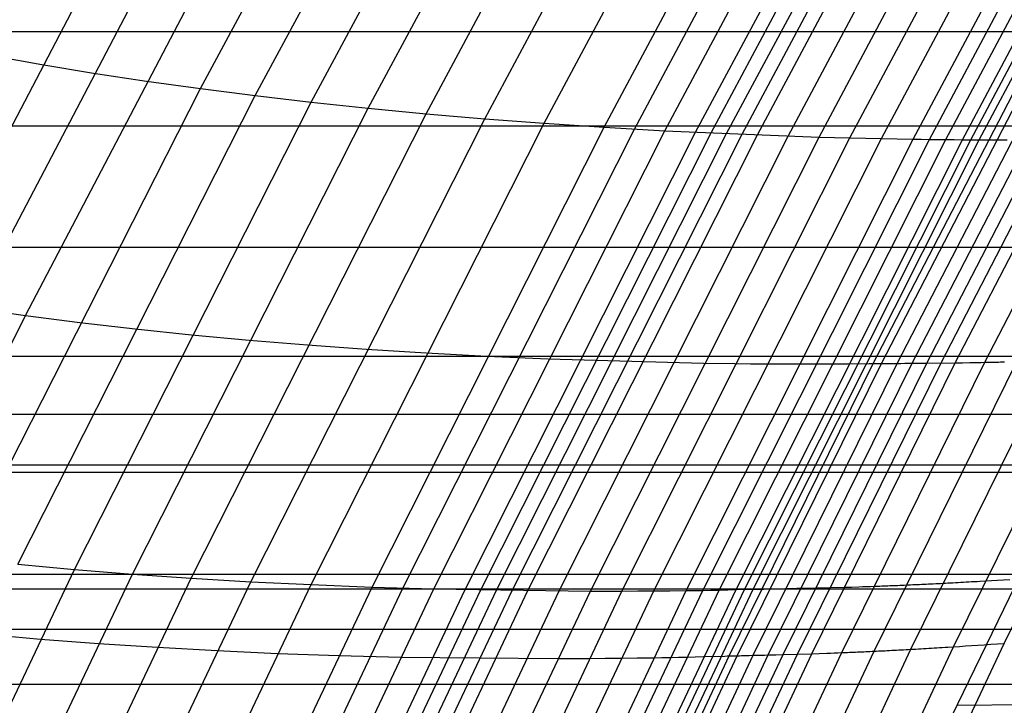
# Model space of a CAD drawing. Extents: x -260 to 296, y -277 to 294.
# Tile 69 of 241: x -180 to -167, y 84 to 93. Entities that reach past the tile are written whole.
import ezdxf

# ---------------------------------------------------------------- set-up
doc = ezdxf.new("R2010")
doc.units = 0
doc.layers.add('PREDEFINITO', color=7, linetype='CONTINUOUS')

msp = doc.modelspace()

# ---------------------------------------------------------------- linework, layer by layer
at = {"layer": 'PREDEFINITO'}
for p, q in [((-177.613, 92.419, 431.754), (-174.43, 98.329, 432.243)), ((-176.887, 92.326, 432.31), (-173.716, 98.221, 432.79)), ((-176.148, 92.239, 432.851), (-172.989, 98.119, 433.321)), ((-175.397, 92.16, 433.376), (-172.249, 98.023, 433.837)), ((-174.633, 92.086, 433.885), (-171.498, 97.932, 434.337)), ((-173.858, 92.02, 434.376), (-170.736, 97.848, 434.82)), ((-173.074, 91.961, 434.851), (-169.964, 97.771, 435.287)), ((-172.281, 91.908, 435.31), (-169.184, 97.699, 435.738)), ((-171.88, 91.884, 435.531), (-168.79, 97.666, 435.956)), ((-171.478, 91.863, 435.746), (-168.394, 97.635, 436.167)), ((-171.072, 91.842, 435.955), (-167.995, 97.605, 436.372)), ((-170.869, 91.833, 436.056), (-167.795, 97.59, 436.472)), ((-170.664, 91.824, 436.156), (-167.594, 97.576, 436.57)), ((-170.46, 91.816, 436.256), (-167.393, 97.563, 436.668)), ((-170.256, 91.808, 436.357), (-167.193, 97.55, 436.768)), ((-169.85, 91.793, 436.564), (-166.793, 97.525, 436.971)), ((-169.443, 91.779, 436.768), (-166.393, 97.501, 437.172)), ((-169.034, 91.768, 436.964), (-165.99, 97.479, 437.365)), ((-168.619, 91.758, 437.145), (-165.582, 97.459, 437.542)), ((-168.199, 91.751, 437.303), (-165.168, 97.441, 437.699)), ((-167.985, 91.748, 437.372), (-164.958, 97.433, 437.767)), ((-167.769, 91.746, 437.433), (-164.746, 97.425, 437.827)), ((-167.55, 91.744, 437.486), (-164.531, 97.417, 437.878)), ((-167.44, 91.743, 437.508), (-164.422, 97.414, 437.9)), ((-167.329, 91.743, 437.528), (-164.313, 97.41, 437.92)), ((-181.312, 89.625, 429.781), (-178.111, 95.728, 430.246)), ((-180.625, 89.52, 430.385), (-177.434, 95.609, 430.839)), ((-179.923, 89.422, 430.975), (-176.743, 95.496, 431.418)), ((-168.726, 88.787, 437.4), (-165.726, 94.587, 437.732)), ((-168.618, 88.788, 437.434), (-165.62, 94.585, 437.766)), ((-168.412, 88.79, 437.527), (-165.417, 94.581, 437.857)), ((-168.214, 88.791, 437.645), (-165.222, 94.578, 437.973)), ((-168.021, 88.793, 437.781), (-165.033, 94.574, 438.107)), ((-167.832, 88.795, 437.925), (-164.847, 94.571, 438.248)), ((-167.643, 88.797, 438.068), (-164.661, 94.568, 438.388)), ((-167.254, 88.804, 438.317), (-164.278, 94.564, 438.634)), ((-190.637, 93.173, 409.565), (226.429, 93.173, 409.565)), ((-180.369, 92.856, 429.39), (-179.704, 92.737, 430.001)), ((-179.704, 92.737, 430.001), (-179.022, 92.625, 430.599)), ((-179.022, 92.625, 430.599), (-178.325, 92.519, 431.184)), ((-178.325, 92.519, 431.184), (-177.613, 92.419, 431.754)), ((-180.763, 86.213, 431.381), (-177.613, 92.419, 431.754)), ((-180.025, 86.137, 431.947), (-176.887, 92.326, 432.31)), ((-177.613, 92.419, 431.754), (-176.887, 92.326, 432.31)), ((-176.887, 92.326, 432.31), (-176.148, 92.239, 432.851)), ((-179.274, 86.069, 432.498), (-176.148, 92.239, 432.851)), ((-176.148, 92.239, 432.851), (-175.397, 92.16, 433.376)), ((-178.51, 86.007, 433.033), (-175.397, 92.16, 433.376)), ((-177.734, 85.953, 433.551), (-174.633, 92.086, 433.885)), ((-175.397, 92.16, 433.376), (-174.633, 92.086, 433.885)), ((-174.633, 92.086, 433.885), (-173.858, 92.02, 434.376)), ((-192.163, 91.928, 400.376), (227.952, 91.928, 400.376)), ((-176.947, 85.906, 434.051), (-173.858, 92.02, 434.376)), ((-176.15, 85.867, 434.535), (-173.074, 91.961, 434.851)), ((-173.858, 92.02, 434.376), (-173.074, 91.961, 434.851)), ((-173.074, 91.961, 434.851), (-172.281, 91.908, 435.31)), ((-175.344, 85.835, 435.002), (-172.281, 91.908, 435.31)), ((-174.937, 85.822, 435.227), (-171.88, 91.884, 435.531)), ((-174.528, 85.811, 435.446), (-171.478, 91.863, 435.746)), ((-174.116, 85.802, 435.659), (-171.072, 91.842, 435.955)), ((-173.909, 85.798, 435.762), (-170.869, 91.833, 436.056)), ((-173.702, 85.795, 435.863), (-170.664, 91.824, 436.156)), ((-173.494, 85.792, 435.965), (-170.46, 91.816, 436.256)), ((-173.287, 85.789, 436.068), (-170.256, 91.808, 436.357)), ((-172.281, 91.908, 435.31), (-171.478, 91.863, 435.746)), ((-171.478, 91.863, 435.746), (-169.443, 91.779, 436.768)), ((-172.874, 85.785, 436.278), (-169.85, 91.793, 436.564)), ((-172.461, 85.783, 436.486), (-169.443, 91.779, 436.768)), ((-172.045, 85.783, 436.686), (-169.034, 91.768, 436.964)), ((-171.624, 85.785, 436.869), (-168.619, 91.758, 437.145)), ((-171.196, 85.789, 437.031), (-168.199, 91.751, 437.303)), ((-170.979, 85.792, 437.101), (-167.985, 91.748, 437.372)), ((-170.76, 85.796, 437.163), (-167.769, 91.746, 437.433)), ((-170.538, 85.801, 437.216), (-167.55, 91.744, 437.486)), ((-170.426, 85.803, 437.239), (-167.44, 91.743, 437.508)), ((-170.313, 85.806, 437.259), (-167.329, 91.743, 437.528)), ((-169.443, 91.779, 436.768), (-169.034, 91.768, 436.964)), ((-169.034, 91.768, 436.964), (-168.827, 91.763, 437.057)), ((-168.827, 91.763, 437.057), (-168.619, 91.758, 437.145)), ((-168.619, 91.758, 437.145), (-168.41, 91.754, 437.227)), ((-168.41, 91.754, 437.227), (-168.199, 91.751, 437.303)), ((-168.199, 91.751, 437.303), (-168.092, 91.75, 437.339)), ((-168.092, 91.75, 437.339), (-167.985, 91.748, 437.372)), ((-167.985, 91.748, 437.372), (-167.877, 91.747, 437.404)), ((-167.877, 91.747, 437.404), (-167.769, 91.746, 437.433)), ((-167.769, 91.746, 437.433), (-167.66, 91.745, 437.461)), ((-167.66, 91.745, 437.461), (-167.55, 91.744, 437.486)), ((-167.55, 91.744, 437.486), (-167.274, 91.743, 437.539)), ((-167.274, 91.743, 437.539), (-167.246, 91.743, 437.545)), ((-167.246, 91.743, 437.545), (-167.219, 91.742, 437.552)), ((-167.219, 91.742, 437.552), (-167.192, 91.742, 437.56)), ((-167.192, 91.742, 437.56), (-167.165, 91.742, 437.568)), ((-167.165, 91.742, 437.568), (-167.139, 91.742, 437.577)), ((-167.139, 91.742, 437.577), (-167.112, 91.742, 437.586)), ((-167.112, 91.742, 437.586), (-167.086, 91.742, 437.596)), ((-167.086, 91.742, 437.596), (-167.06, 91.742, 437.606)), ((-167.06, 91.742, 437.606), (-167.034, 91.741, 437.617)), ((-167.034, 91.741, 437.617), (-167.009, 91.741, 437.628)), ((-167.009, 91.741, 437.628), (-166.958, 91.741, 437.652)), ((-192.163, 90.323, 409.173), (227.952, 90.323, 409.173)), ((-180.625, 89.52, 430.385), (-179.923, 89.422, 430.975)), ((-182.392, 84.439, 430.713), (-179.923, 89.422, 430.975)), ((-179.923, 89.422, 430.975), (-179.205, 89.33, 431.55)), ((-179.205, 89.33, 431.55), (-178.473, 89.246, 432.112)), ((-178.473, 89.246, 432.112), (-177.728, 89.168, 432.657)), ((-177.728, 89.168, 432.657), (-176.97, 89.097, 433.187)), ((-176.97, 89.097, 433.187), (-176.2, 89.033, 433.701)), ((-176.2, 89.033, 433.701), (-175.419, 88.976, 434.196)), ((-175.419, 88.976, 434.196), (-174.629, 88.927, 434.676)), ((-193.649, 88.884, 399.976), (229.435, 88.884, 399.976)), ((-174.629, 88.927, 434.676), (-173.829, 88.885, 435.138)), ((-173.829, 88.885, 435.138), (-173.019, 88.849, 435.579)), ((-173.019, 88.849, 435.579), (-170.968, 88.793, 436.61)), ((-168.714, 84.988, 438.326), (-166.83, 88.815, 438.458)), ((-168.23, 85.013, 438.288), (-166.35, 88.831, 438.421)), ((-167.665, 85.047, 437.998), (-165.791, 88.854, 438.135)), ((-167.178, 88.805, 438.354), (-167.152, 88.806, 438.365)), ((-167.152, 88.806, 438.365), (-167.126, 88.807, 438.376)), ((-167.126, 88.807, 438.376), (-167.1, 88.807, 438.386)), ((-167.1, 88.807, 438.386), (-167.074, 88.808, 438.396)), ((-167.074, 88.808, 438.396), (-167.048, 88.809, 438.406)), ((-167.048, 88.809, 438.406), (-167.021, 88.809, 438.414)), ((-167.021, 88.809, 438.414), (-166.994, 88.81, 438.423)), ((-166.998, 85.091, 437.385), (-165.129, 88.886, 437.53)), ((-170.968, 88.793, 436.61), (-170.555, 88.788, 436.807)), ((-170.63, 84.925, 437.256), (-168.726, 88.787, 437.4)), ((-170.555, 88.788, 436.807), (-170.347, 88.785, 436.901)), ((-170.522, 84.928, 437.29), (-168.618, 88.788, 437.434)), ((-170.347, 88.785, 436.901), (-170.138, 88.784, 436.989)), ((-170.313, 84.934, 437.384), (-168.412, 88.79, 437.527)), ((-170.138, 88.784, 436.989), (-169.927, 88.783, 437.073)), ((-170.113, 84.939, 437.503), (-168.214, 88.791, 437.645)), ((-169.927, 88.783, 437.073), (-169.714, 88.782, 437.149)), ((-169.918, 84.944, 437.641), (-168.021, 88.793, 437.781)), ((-169.727, 84.95, 437.786), (-167.832, 88.795, 437.925)), ((-169.714, 88.782, 437.149), (-169.606, 88.782, 437.185)), ((-169.606, 88.782, 437.185), (-169.498, 88.782, 437.219)), ((-169.536, 84.955, 437.931), (-167.643, 88.797, 438.068)), ((-169.498, 88.782, 437.219), (-169.39, 88.782, 437.251)), ((-169.39, 88.782, 437.251), (-169.281, 88.783, 437.281)), ((-169.281, 88.783, 437.281), (-169.171, 88.783, 437.308)), ((-169.171, 88.783, 437.308), (-169.06, 88.784, 437.333)), ((-169.142, 84.969, 438.183), (-167.254, 88.804, 438.317)), ((-169.06, 88.784, 437.333), (-168.781, 88.787, 437.387)), ((-168.781, 88.787, 437.387), (-168.753, 88.787, 437.393)), ((-168.753, 88.787, 437.393), (-168.726, 88.787, 437.4)), ((-168.726, 88.787, 437.4), (-168.699, 88.787, 437.408)), ((-168.699, 88.787, 437.408), (-168.672, 88.788, 437.416)), ((-168.672, 88.788, 437.416), (-168.645, 88.788, 437.425)), ((-168.645, 88.788, 437.425), (-168.618, 88.788, 437.434)), ((-168.618, 88.788, 437.434), (-168.592, 88.788, 437.444)), ((-168.592, 88.788, 437.444), (-168.566, 88.789, 437.454)), ((-168.566, 88.789, 437.454), (-168.54, 88.789, 437.465)), ((-168.54, 88.789, 437.465), (-168.514, 88.789, 437.477)), ((-168.514, 88.789, 437.477), (-168.463, 88.789, 437.501)), ((-168.463, 88.789, 437.501), (-168.412, 88.79, 437.527)), ((-168.412, 88.79, 437.527), (-168.362, 88.79, 437.554)), ((-168.362, 88.79, 437.554), (-168.312, 88.791, 437.583)), ((-168.312, 88.791, 437.583), (-168.263, 88.791, 437.614)), ((-168.263, 88.791, 437.614), (-168.214, 88.791, 437.645)), ((-168.214, 88.791, 437.645), (-168.117, 88.792, 437.711)), ((-168.117, 88.792, 437.711), (-168.021, 88.793, 437.781)), ((-168.021, 88.793, 437.781), (-167.643, 88.797, 438.068)), ((-167.643, 88.797, 438.068), (-167.548, 88.798, 438.136)), ((-167.548, 88.798, 438.136), (-167.451, 88.8, 438.201)), ((-167.451, 88.8, 438.201), (-167.402, 88.801, 438.232)), ((-167.402, 88.801, 438.232), (-167.353, 88.802, 438.262)), ((-167.353, 88.802, 438.262), (-167.304, 88.803, 438.29)), ((-167.304, 88.803, 438.29), (-167.254, 88.804, 438.317)), ((-167.254, 88.804, 438.317), (-167.203, 88.805, 438.342)), ((-167.203, 88.805, 438.342), (-167.178, 88.805, 438.354)), ((-194.014, 88.119, 399.88), (229.799, 88.119, 399.88)), ((-168.07, 83.348, 438.269), (-166.025, 87.561, 438.386)), ((-193.649, 87.449, 408.809), (229.435, 87.449, 408.809)), ((-194.377, 87.352, 399.786), (230.161, 87.352, 399.786)), ((-180.025, 86.137, 431.947), (-179.274, 86.069, 432.498)), ((-194.377, 86.005, 408.638), (230.161, 86.005, 408.638)), ((-182.493, 79.297, 432.279), (-179.274, 86.069, 432.498)), ((-181.717, 79.257, 432.825), (-178.51, 86.007, 433.033)), ((-180.929, 79.226, 433.353), (-177.734, 85.953, 433.551)), ((-179.274, 86.069, 432.498), (-178.51, 86.007, 433.033)), ((-178.51, 86.007, 433.033), (-177.734, 85.953, 433.551)), ((-177.734, 85.953, 433.551), (-176.947, 85.906, 434.051)), ((-180.129, 79.202, 433.863), (-176.947, 85.906, 434.051)), ((-179.319, 79.186, 434.357), (-176.15, 85.867, 434.535)), ((-178.499, 79.178, 434.833), (-175.344, 85.835, 435.002)), ((-178.086, 79.177, 435.062), (-174.937, 85.822, 435.227)), ((-176.947, 85.906, 434.051), (-176.15, 85.867, 434.535)), ((-176.15, 85.867, 434.535), (-175.344, 85.835, 435.002)), ((-175.344, 85.835, 435.002), (-174.528, 85.811, 435.446)), ((-169.936, 85.814, 437.385), (-169.884, 85.815, 437.411)), ((-169.884, 85.815, 437.411), (-169.834, 85.816, 437.439)), ((-169.834, 85.816, 437.439), (-169.784, 85.818, 437.468)), ((-169.784, 85.818, 437.468), (-169.734, 85.819, 437.499)), ((-169.734, 85.819, 437.499), (-169.685, 85.82, 437.53)), ((-169.685, 85.82, 437.53), (-169.587, 85.822, 437.597)), ((-169.587, 85.822, 437.597), (-169.491, 85.824, 437.667)), ((-169.491, 85.824, 437.667), (-169.109, 85.834, 437.957)), ((-169.109, 85.834, 437.957), (-169.013, 85.836, 438.026)), ((-169.013, 85.836, 438.026), (-168.916, 85.839, 438.091)), ((-168.916, 85.839, 438.091), (-168.867, 85.841, 438.123)), ((-168.867, 85.841, 438.123), (-168.817, 85.843, 438.153)), ((-168.817, 85.843, 438.153), (-168.767, 85.844, 438.181)), ((-168.767, 85.844, 438.181), (-168.717, 85.846, 438.208)), ((-168.717, 85.846, 438.208), (-168.666, 85.848, 438.233)), ((-168.666, 85.848, 438.233), (-168.64, 85.849, 438.245)), ((-168.64, 85.849, 438.245), (-168.614, 85.85, 438.257)), ((-168.614, 85.85, 438.257), (-168.588, 85.851, 438.268)), ((-168.588, 85.851, 438.268), (-168.562, 85.852, 438.278)), ((-168.562, 85.852, 438.278), (-168.535, 85.853, 438.288)), ((-168.535, 85.853, 438.288), (-168.509, 85.854, 438.297)), ((-168.509, 85.854, 438.297), (-168.482, 85.855, 438.306)), ((-168.482, 85.855, 438.306), (-168.455, 85.856, 438.314)), ((-168.455, 85.856, 438.314), (-168.428, 85.857, 438.322)), ((-168.428, 85.857, 438.322), (-168.401, 85.858, 438.329)), ((-168.401, 85.858, 438.329), (-168.374, 85.859, 438.335)), ((-168.374, 85.859, 438.335), (-168.346, 85.86, 438.341)), ((-168.346, 85.86, 438.341), (-168.318, 85.862, 438.346)), ((-168.318, 85.862, 438.346), (-168.29, 85.863, 438.351)), ((-168.29, 85.863, 438.351), (-168.262, 85.864, 438.354)), ((-168.262, 85.864, 438.354), (-168.233, 85.865, 438.357)), ((-168.233, 85.865, 438.357), (-168.204, 85.867, 438.359)), ((-168.204, 85.867, 438.359), (-168.175, 85.868, 438.361)), ((-168.175, 85.868, 438.361), (-168.146, 85.869, 438.361)), ((-168.146, 85.869, 438.361), (-168.116, 85.871, 438.361)), ((-168.116, 85.871, 438.361), (-168.087, 85.872, 438.36)), ((-168.087, 85.872, 438.36), (-168.057, 85.874, 438.359)), ((-168.057, 85.874, 438.359), (-168.026, 85.875, 438.356)), ((-168.026, 85.875, 438.356), (-167.996, 85.877, 438.353)), ((-167.996, 85.877, 438.353), (-167.965, 85.878, 438.348)), ((-167.965, 85.878, 438.348), (-167.934, 85.88, 438.343)), ((-167.934, 85.88, 438.343), (-167.902, 85.881, 438.337)), ((-167.902, 85.881, 438.337), (-167.871, 85.883, 438.33)), ((-167.871, 85.883, 438.33), (-167.839, 85.884, 438.322)), ((-167.839, 85.884, 438.322), (-167.806, 85.886, 438.313)), ((-167.806, 85.886, 438.313), (-167.774, 85.888, 438.303)), ((-167.774, 85.888, 438.303), (-167.741, 85.89, 438.292)), ((-167.741, 85.89, 438.292), (-167.708, 85.891, 438.28)), ((-167.708, 85.891, 438.28), (-167.674, 85.893, 438.267)), ((-167.674, 85.893, 438.267), (-167.64, 85.895, 438.253)), ((-167.64, 85.895, 438.253), (-167.606, 85.897, 438.238)), ((-167.606, 85.897, 438.238), (-167.571, 85.899, 438.222)), ((-167.571, 85.899, 438.222), (-167.536, 85.901, 438.204)), ((-167.536, 85.901, 438.204), (-167.501, 85.903, 438.186)), ((-167.501, 85.903, 438.186), (-167.465, 85.905, 438.166)), ((-167.465, 85.905, 438.166), (-167.429, 85.907, 438.146)), ((-167.429, 85.907, 438.146), (-167.393, 85.909, 438.124)), ((-167.393, 85.909, 438.124), (-167.356, 85.911, 438.101)), ((-167.356, 85.911, 438.101), (-167.319, 85.913, 438.076)), ((-167.319, 85.913, 438.076), (-167.243, 85.917, 438.024)), ((-167.243, 85.917, 438.024), (-167.166, 85.922, 437.967)), ((-167.166, 85.922, 437.967), (-167.087, 85.927, 437.904)), ((-167.087, 85.927, 437.904), (-167.006, 85.932, 437.836)), ((-167.006, 85.932, 437.836), (-166.924, 85.937, 437.763)), ((-195.094, 85.814, 399.606), (230.877, 85.814, 399.606)), ((-177.67, 79.179, 435.286), (-174.528, 85.811, 435.446)), ((-177.251, 79.182, 435.502), (-174.116, 85.802, 435.659)), ((-177.041, 79.184, 435.607), (-173.909, 85.798, 435.762)), ((-176.83, 79.187, 435.71), (-173.702, 85.795, 435.863)), ((-176.619, 79.19, 435.814), (-173.494, 85.792, 435.965)), ((-176.409, 79.194, 435.919), (-173.287, 85.789, 436.068)), ((-175.989, 79.203, 436.133), (-172.874, 85.785, 436.278)), ((-175.569, 79.213, 436.345), (-172.461, 85.783, 436.486)), ((-175.146, 79.226, 436.548), (-172.045, 85.783, 436.686)), ((-174.718, 79.241, 436.735), (-171.624, 85.785, 436.869)), ((-174.528, 85.811, 435.446), (-172.461, 85.783, 436.486)), ((-174.284, 79.258, 436.9), (-171.196, 85.789, 437.031)), ((-174.063, 79.268, 436.971), (-170.979, 85.792, 437.101)), ((-173.841, 79.279, 437.034), (-170.76, 85.796, 437.163)), ((-173.615, 79.29, 437.088), (-170.538, 85.801, 437.216)), ((-173.501, 79.296, 437.111), (-170.426, 85.803, 437.239)), ((-173.386, 79.302, 437.132), (-170.313, 85.806, 437.259)), ((-172.461, 85.783, 436.486), (-172.045, 85.783, 436.686)), ((-172.045, 85.783, 436.686), (-171.835, 85.784, 436.78)), ((-171.835, 85.784, 436.78), (-171.624, 85.785, 436.869)), ((-171.624, 85.785, 436.869), (-171.411, 85.787, 436.953)), ((-171.411, 85.787, 436.953), (-171.196, 85.789, 437.031)), ((-171.196, 85.789, 437.031), (-171.088, 85.791, 437.067)), ((-171.088, 85.791, 437.067), (-170.979, 85.792, 437.101)), ((-170.979, 85.792, 437.101), (-170.87, 85.794, 437.133)), ((-170.87, 85.794, 437.133), (-170.76, 85.796, 437.163)), ((-170.76, 85.796, 437.163), (-170.649, 85.798, 437.19)), ((-170.649, 85.798, 437.19), (-170.538, 85.801, 437.216)), ((-170.538, 85.801, 437.216), (-170.257, 85.807, 437.27)), ((-170.257, 85.807, 437.27), (-170.229, 85.808, 437.276)), ((-170.229, 85.808, 437.276), (-170.201, 85.808, 437.283)), ((-170.201, 85.808, 437.283), (-170.174, 85.809, 437.291)), ((-170.174, 85.809, 437.291), (-170.147, 85.81, 437.299)), ((-170.147, 85.81, 437.299), (-170.12, 85.81, 437.308)), ((-170.12, 85.81, 437.308), (-170.093, 85.811, 437.317)), ((-170.093, 85.811, 437.317), (-170.066, 85.811, 437.327)), ((-170.066, 85.811, 437.327), (-170.04, 85.812, 437.338)), ((-170.04, 85.812, 437.338), (-170.014, 85.813, 437.349)), ((-170.014, 85.813, 437.349), (-169.987, 85.813, 437.36)), ((-169.987, 85.813, 437.36), (-169.936, 85.814, 437.385)), ((-194.737, 85.28, 408.555), (230.52, 85.28, 408.555)), ((-180.476, 85.215, 431.906), (-179.724, 85.149, 432.458)), ((-179.724, 85.149, 432.458), (-178.958, 85.091, 432.995)), ((-178.958, 85.091, 432.995), (-178.18, 85.04, 433.514)), ((-178.18, 85.04, 433.514), (-177.391, 84.996, 434.015)), ((-170.268, 79.511, 437.909), (-167.665, 85.047, 437.998)), ((-169.594, 79.572, 437.285), (-166.998, 85.091, 437.385)), ((-167.888, 85.033, 438.141), (-167.852, 85.035, 438.12)), ((-167.852, 85.035, 438.12), (-167.815, 85.038, 438.098)), ((-167.815, 85.038, 438.098), (-167.778, 85.04, 438.075)), ((-167.778, 85.04, 438.075), (-167.741, 85.042, 438.05)), ((-167.741, 85.042, 438.05), (-167.665, 85.047, 437.998)), ((-167.665, 85.047, 437.998), (-167.588, 85.052, 437.941)), ((-167.588, 85.052, 437.941), (-167.509, 85.057, 437.878)), ((-167.509, 85.057, 437.878), (-167.428, 85.062, 437.81)), ((-167.428, 85.062, 437.81), (-167.346, 85.068, 437.736)), ((-167.346, 85.068, 437.736), (-167.262, 85.073, 437.657)), ((-167.262, 85.073, 437.657), (-167.176, 85.079, 437.572)), ((-167.176, 85.079, 437.572), (-167.088, 85.085, 437.482)), ((-167.088, 85.085, 437.482), (-166.998, 85.091, 437.385)), ((-177.391, 84.996, 434.015), (-176.593, 84.96, 434.501)), ((-176.593, 84.96, 434.501), (-175.785, 84.931, 434.969)), ((-175.785, 84.931, 434.969), (-174.967, 84.911, 435.414)), ((-174.967, 84.911, 435.414), (-172.895, 84.891, 436.457)), ((-173.273, 79.308, 437.157), (-170.63, 84.925, 437.256)), ((-173.163, 79.314, 437.191), (-170.522, 84.928, 437.29)), ((-172.951, 79.325, 437.287), (-170.313, 84.934, 437.384)), ((-172.748, 79.336, 437.408), (-170.113, 84.939, 437.503)), ((-172.551, 79.347, 437.548), (-169.918, 84.944, 437.641)), ((-172.356, 79.357, 437.695), (-169.727, 84.95, 437.786)), ((-172.162, 79.368, 437.842), (-169.536, 84.955, 437.931)), ((-171.763, 79.393, 438.099), (-169.142, 84.969, 438.183)), ((-171.519, 84.904, 437.039), (-171.41, 84.906, 437.073)), ((-171.41, 84.906, 437.073), (-171.3, 84.908, 437.105)), ((-171.329, 79.424, 438.243), (-168.714, 84.988, 438.326)), ((-171.3, 84.908, 437.105), (-171.19, 84.911, 437.135)), ((-171.19, 84.911, 437.135), (-171.079, 84.913, 437.163)), ((-171.079, 84.913, 437.163), (-170.968, 84.916, 437.188)), ((-170.968, 84.916, 437.188), (-170.686, 84.924, 437.243)), ((-170.838, 79.462, 438.205), (-168.23, 85.013, 438.288)), ((-170.686, 84.924, 437.243), (-170.658, 84.925, 437.249)), ((-170.658, 84.925, 437.249), (-170.63, 84.925, 437.256)), ((-170.63, 84.925, 437.256), (-170.603, 84.926, 437.263)), ((-170.603, 84.926, 437.263), (-170.575, 84.927, 437.272)), ((-170.575, 84.927, 437.272), (-170.548, 84.928, 437.28)), ((-170.548, 84.928, 437.28), (-170.522, 84.928, 437.29)), ((-170.522, 84.928, 437.29), (-170.495, 84.929, 437.3)), ((-170.495, 84.929, 437.3), (-170.468, 84.93, 437.31)), ((-170.468, 84.93, 437.31), (-170.442, 84.93, 437.322)), ((-170.442, 84.93, 437.322), (-170.416, 84.931, 437.333)), ((-170.416, 84.931, 437.333), (-170.364, 84.932, 437.357)), ((-170.364, 84.932, 437.357), (-170.313, 84.934, 437.384)), ((-170.313, 84.934, 437.384), (-170.262, 84.935, 437.411)), ((-170.262, 84.935, 437.411), (-170.212, 84.936, 437.441)), ((-170.212, 84.936, 437.441), (-170.162, 84.938, 437.472)), ((-170.162, 84.938, 437.472), (-170.113, 84.939, 437.503)), ((-170.113, 84.939, 437.503), (-170.015, 84.942, 437.57)), ((-170.015, 84.942, 437.57), (-169.918, 84.944, 437.641)), ((-169.918, 84.944, 437.641), (-169.536, 84.955, 437.931)), ((-169.536, 84.955, 437.931), (-169.439, 84.959, 438)), ((-169.439, 84.959, 438), (-169.342, 84.962, 438.066)), ((-169.342, 84.962, 438.066), (-169.292, 84.964, 438.097)), ((-169.292, 84.964, 438.097), (-169.243, 84.966, 438.127)), ((-169.243, 84.966, 438.127), (-169.193, 84.967, 438.156)), ((-169.193, 84.967, 438.156), (-169.142, 84.969, 438.183)), ((-169.142, 84.969, 438.183), (-169.091, 84.971, 438.208)), ((-169.091, 84.971, 438.208), (-169.065, 84.973, 438.22)), ((-169.065, 84.973, 438.22), (-169.039, 84.974, 438.232)), ((-169.039, 84.974, 438.232), (-169.013, 84.975, 438.243)), ((-169.013, 84.975, 438.243), (-168.987, 84.976, 438.253)), ((-168.987, 84.976, 438.253), (-168.96, 84.977, 438.263)), ((-168.96, 84.977, 438.263), (-168.934, 84.978, 438.272)), ((-168.934, 84.978, 438.272), (-168.907, 84.979, 438.281)), ((-168.907, 84.979, 438.281), (-168.88, 84.98, 438.289)), ((-168.88, 84.98, 438.289), (-168.853, 84.982, 438.297)), ((-168.853, 84.982, 438.297), (-168.826, 84.983, 438.304)), ((-168.826, 84.983, 438.304), (-168.798, 84.984, 438.31)), ((-168.798, 84.984, 438.31), (-168.77, 84.985, 438.316)), ((-168.77, 84.985, 438.316), (-168.743, 84.987, 438.321)), ((-168.743, 84.987, 438.321), (-168.714, 84.988, 438.326)), ((-168.714, 84.988, 438.326), (-168.686, 84.99, 438.329)), ((-168.686, 84.99, 438.329), (-168.657, 84.991, 438.332)), ((-168.657, 84.991, 438.332), (-168.629, 84.992, 438.334)), ((-168.629, 84.992, 438.334), (-168.599, 84.994, 438.336)), ((-168.599, 84.994, 438.336), (-168.57, 84.995, 438.337)), ((-168.57, 84.995, 438.337), (-168.541, 84.997, 438.336)), ((-168.541, 84.997, 438.336), (-168.511, 84.998, 438.336)), ((-168.511, 84.998, 438.336), (-168.481, 85, 438.334)), ((-168.481, 85, 438.334), (-168.45, 85.001, 438.331)), ((-168.45, 85.001, 438.331), (-168.42, 85.003, 438.328)), ((-168.42, 85.003, 438.328), (-168.389, 85.005, 438.323)), ((-168.389, 85.005, 438.323), (-168.358, 85.006, 438.318)), ((-168.358, 85.006, 438.318), (-168.326, 85.008, 438.312)), ((-168.326, 85.008, 438.312), (-168.294, 85.01, 438.305)), ((-168.294, 85.01, 438.305), (-168.262, 85.012, 438.297)), ((-168.262, 85.012, 438.297), (-168.23, 85.013, 438.288)), ((-168.23, 85.013, 438.288), (-168.197, 85.015, 438.278)), ((-168.197, 85.015, 438.278), (-168.164, 85.017, 438.267)), ((-168.164, 85.017, 438.267), (-168.131, 85.019, 438.255)), ((-168.131, 85.019, 438.255), (-168.097, 85.021, 438.242)), ((-168.097, 85.021, 438.242), (-168.063, 85.023, 438.228)), ((-168.063, 85.023, 438.228), (-168.029, 85.025, 438.212)), ((-168.029, 85.025, 438.212), (-167.994, 85.027, 438.196)), ((-167.994, 85.027, 438.196), (-167.959, 85.029, 438.179)), ((-167.959, 85.029, 438.179), (-167.924, 85.031, 438.16)), ((-167.924, 85.031, 438.16), (-167.888, 85.033, 438.141)), ((-172.895, 84.891, 436.457), (-172.478, 84.892, 436.657)), ((-172.478, 84.892, 436.657), (-172.267, 84.894, 436.751)), ((-172.267, 84.894, 436.751), (-172.056, 84.896, 436.841)), ((-172.056, 84.896, 436.841), (-171.843, 84.899, 436.925)), ((-171.843, 84.899, 436.925), (-171.627, 84.902, 437.002)), ((-171.627, 84.902, 437.002), (-171.519, 84.904, 437.039)), ((-167.627, 84.276, 438.289), (-102.192, 84.894, 454.6)), ((-195.094, 84.554, 408.473), (230.877, 84.554, 408.473))]:
    msp.add_line(p, q, dxfattribs=at)

doc.saveas('drawing.dxf')
